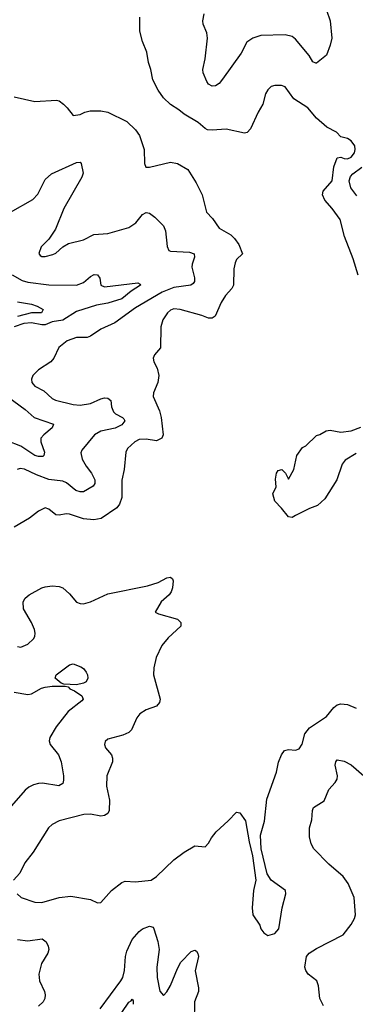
# Model space of a CAD drawing. Header units: inches. Extents: x 1694797 to 1849917, y 907313 to 1017959.
# Tile 251 of 256: x 1782143 to 1784074, y 952056 to 957716. Entities that reach past the tile are written whole.
import ezdxf

# ---------------------------------------------------------------- set-up
doc = ezdxf.new("R2010")
doc.units = ezdxf.units.IN
doc.header["$MEASUREMENT"] = 0
doc.layers.add('B7985', color=7, linetype='Continuous')

msp = doc.modelspace()

# ---------------------------------------------------------------- linework, layer by layer
at = {"layer": 'B7985', "color": 5}
for points, elevation in [([(1784090, 956248.2), (1784061.9, 956341.9), (1784012.7, 956470), (1783986.9, 956566.9), (1783941.6, 956630), (1783898.7, 956678.7), (1783885.7, 956710), (1783888.4, 956730), (1783941, 956790), (1783951.1, 956870), (1783970, 956921.3), (1783990, 956926.2), (1784010, 956918.3), (1784030, 956916.6), (1784050, 956924.8), (1784069.2, 956950), (1784073.5, 956970), (1784070.9, 956990), (1784050, 957019.5), (1784030, 957032.8), (1783990, 957042.7), (1783966, 957070), (1783910, 957097.6), (1783850, 957149.7), (1783800.4, 957210), (1783721.1, 957261), (1783670, 957329.2), (1783650, 957338), (1783610, 957338.4), (1783590, 957331.6), (1783570, 957312.3), (1783558, 957290), (1783542.4, 957230), (1783514.8, 957185.2), (1783471.5, 957088.5), (1783451.8, 957068.2), (1783436.5, 957063.5), (1783330, 957087), (1783250, 957081.1), (1783223.3, 957083.3), (1783209.8, 957089.8), (1783170, 957125.1), (1783090, 957172.7), (1783058.2, 957198.2), (1783010, 957227.6), (1782970, 957267.3), (1782939.7, 957310), (1782908.4, 957370), (1782897.4, 957430), (1782883, 957470), (1782875.1, 957530), (1782849.7, 957590), (1782834.5, 957650), (1782833.6, 957730)], 880), ([(1783908.2, 957770), (1783928.7, 957710), (1783939.6, 957610), (1783930.2, 957569.8), (1783908.6, 957511.4), (1783850, 957466), (1783846.8, 957466.8), (1783830, 957474), (1783808.3, 957510), (1783730, 957603.9), (1783710, 957619.8), (1783670, 957627.9), (1783530, 957625.5), (1783483.8, 957610), (1783450, 957586), (1783416.9, 957523.1), (1783310, 957374.2), (1783290, 957349.7), (1783270, 957336.3), (1783250, 957333.6), (1783230, 957344.5), (1783219.8, 957359.8), (1783198.9, 957410), (1783196.4, 957430), (1783209.8, 957490), (1783224.2, 957610), (1783220.4, 957640.4), (1783198.7, 957690), (1783196.8, 957710), (1783203.9, 957750)], 860), ([(1782110, 957272.7), (1782230, 957246.5), (1782353.8, 957253.8), (1782370, 957248.5), (1782394.9, 957230), (1782416.3, 957210), (1782450, 957166), (1782490, 957170.7), (1782516.6, 957183.4), (1782548.7, 957191.3), (1782610, 957191.6), (1782650, 957183.6), (1782759.5, 957130), (1782810, 957082.3), (1782832.2, 957050), (1782858.2, 956970), (1782861.7, 956890), (1782868.8, 956868.8), (1782888.8, 956868.8), (1783010, 956897.4), (1783050.8, 956890), (1783110, 956855.5), (1783158, 956778), (1783192.2, 956710), (1783218.4, 956610), (1783252.8, 956572.8), (1783290, 956518.4), (1783358.2, 956478.2), (1783378.7, 956458.7), (1783403.9, 956423.9), (1783424.7, 956370), (1783390, 956337.2), (1783382.3, 956317.7), (1783375.6, 956284.4), (1783373.8, 956190), (1783363.2, 956170), (1783327.5, 956130), (1783301.1, 956090), (1783268.4, 956011.6), (1783250, 955999.8), (1783230, 956000.3), (1783190, 956016.2), (1783065.2, 956050), (1783030, 956054.5), (1783010, 956046), (1782992.4, 956030), (1782966.7, 955990), (1782955.3, 955950), (1782953.4, 955830), (1782918, 955790), (1782910.4, 955770), (1782914, 955750), (1782933, 955713), (1782942.8, 955670), (1782936.9, 955630), (1782911.7, 955570), (1782910.3, 955550), (1782947.8, 955467.8), (1782956.5, 955430), (1782968.2, 955330), (1782960.8, 955310), (1782930, 955295.4), (1782870, 955303.9), (1782830, 955302.2), (1782805.3, 955290), (1782763.1, 955250), (1782753.7, 955230), (1782744.6, 955130), (1782730.2, 955069.8), (1782730.2, 954970), (1782716.8, 954930), (1782701.2, 954910), (1782611.4, 954848.6), (1782570, 954840.3), (1782510, 954847), (1782430, 954873.6), (1782410, 954875.8), (1782370, 954867.3), (1782350, 954869.7), (1782310, 954902.4), (1782290, 954909.6), (1782250, 954891.2), (1782199.1, 954850), (1782110, 954798.7)], 880), ([(1782089.7, 956610), (1782218.1, 956681.9), (1782247.2, 956712.8), (1782290, 956796.9), (1782325.7, 956830), (1782470, 956895.3), (1782490, 956897.3), (1782497.3, 956890), (1782507.1, 956832.9), (1782500.5, 956810), (1782396.2, 956630), (1782347.9, 956512.1), (1782310, 956455.1), (1782266.5, 956410), (1782252.7, 956372.7), (1782260.5, 956360.5), (1782270, 956354), (1782290, 956354.3), (1782334.1, 956365.9), (1782350, 956373.7), (1782391.3, 956410), (1782422.9, 956430), (1782510, 956451.1), (1782570, 956481.6), (1782650, 956486.7), (1782770, 956520.6), (1782811.7, 956548.3), (1782850, 956595.3), (1782870, 956606.7), (1782890, 956604.4), (1782921.2, 956581.2), (1782970.3, 956530), (1782981.7, 956501.7), (1782991.5, 956411.5), (1783000.7, 956390), (1783010, 956385.7), (1783119.1, 956379.1), (1783146, 956370), (1783147.9, 956350), (1783134.5, 956310), (1783134.1, 956294.1), (1783148.5, 956231.5), (1783148.4, 956211.6), (1783141.1, 956198.9), (1783126.8, 956190), (1783030, 956176.1), (1782962.3, 956150), (1782810, 956060.2), (1782690, 955973.5), (1782610, 955937.2), (1782550, 955896.4), (1782530, 955888.8), (1782470, 955888.7), (1782415.5, 955870), (1782368.4, 955831.6), (1782338.9, 955770), (1782322, 955750), (1782250, 955703.5), (1782217.8, 955670), (1782210.3, 955650), (1782212.9, 955630), (1782220.3, 955620.3), (1782230.4, 955610), (1782282.5, 955582.5), (1782330, 955539.1), (1782348.3, 955528.3), (1782450, 955504.3), (1782490, 955500.6), (1782550, 955509.4), (1782610, 955535.9), (1782630, 955541.3), (1782650, 955540.3), (1782666.6, 955526.6), (1782671.8, 955490), (1782682.4, 955462.4), (1782694.3, 955450), (1782734.4, 955430), (1782741.6, 955421.6), (1782747.6, 955410), (1782730, 955386.3), (1782691.7, 955368.3), (1782610.4, 955350), (1782572.8, 955330), (1782499.3, 955240.7), (1782494.7, 955225.3), (1782502.2, 955190), (1782524.8, 955150), (1782556.6, 955110), (1782574.6, 955070), (1782575.2, 955050), (1782566.2, 955033.8), (1782510, 955002.3), (1782490, 955001.2), (1782465.7, 955010), (1782412.7, 955052.7), (1782390, 955063.2), (1782310, 955072.8), (1782238.8, 955098.8), (1782170, 955131.6), (1782144.5, 955135.5), (1782128.7, 955130)], 860), ([(1784082.5, 956702.5), (1784048.8, 956748.8), (1784039.1, 956790), (1784045.4, 956814.6), (1784059.1, 956830), (1784112.3, 956867.7)], 860), ([(1782099.7, 956250), (1782156.2, 956216.2), (1782190, 956207.5), (1782310, 956190.9), (1782470, 956189.5), (1782510, 956205.4), (1782550, 956240.2), (1782571.2, 956251.2), (1782590.3, 956250), (1782602.9, 956230), (1782610.2, 956190.2), (1782630, 956180.8), (1782823.4, 956203.4), (1782836.5, 956196.5), (1782837, 956190), (1782783.9, 956156.1), (1782730, 956111.7), (1782650, 956085.9), (1782584.5, 956075.5), (1782470, 956037.5), (1782391.2, 955988.8), (1782330, 955978.5), (1782290, 955962.7), (1782270, 955961.4), (1782210, 955974.1), (1782167.4, 955970), (1782111.2, 955950)], 840), ([(1782130, 956094.4), (1782210, 956079.8), (1782242.4, 956070), (1782277.6, 956050), (1782268.4, 956031.6), (1782210, 956031.3), (1782130, 956009.5)], 820), ([(1782072.1, 955550), (1782174.8, 955474.8), (1782225.5, 955430), (1782337, 955390), (1782330.3, 955370), (1782280.6, 955330), (1782264.8, 955310), (1782263.5, 955290), (1782285.2, 955230), (1782282.3, 955210), (1782275.4, 955204.6), (1782250, 955204.6), (1782230, 955211.5), (1782150, 955264.9), (1782070, 955295.5)], 840), ([(1784078.8, 955221.2), (1784016.1, 955183.9), (1783998.4, 955161.6), (1783967.7, 955070), (1783898.9, 954961.1), (1783856.4, 954923.6), (1783810, 954906.6), (1783730, 954865.2), (1783710, 954854), (1783690, 954858), (1783650, 954908.7), (1783610, 954948.7), (1783599, 954990), (1783618, 955030), (1783615.3, 955075.3), (1783621.2, 955110), (1783630, 955124.7), (1783650.7, 955130.7), (1783672, 955110), (1783690, 955074), (1783719.3, 955130), (1783737.2, 955210), (1783770, 955256), (1783790, 955266), (1783850, 955324.7), (1783870, 955331.3), (1783906.6, 955353.4), (1783930, 955355.5), (1783990, 955344.6), (1784050, 955352.6), (1784106.7, 955373.3)], 880), ([(1782130, 954112), (1782150, 954108.5), (1782190, 954126.7), (1782222.7, 954157.3), (1782229.7, 954170), (1782232.1, 954190), (1782228.4, 954210), (1782210.6, 954250.6), (1782164.7, 954330), (1782162.4, 954370), (1782173.6, 954390), (1782197, 954410), (1782269.4, 954450), (1782290, 954455.8), (1782330, 954462), (1782370, 954457.3), (1782390, 954450.2), (1782430, 954415.3), (1782470, 954368.5), (1782490, 954359.5), (1782510, 954357.6), (1782550, 954368.9), (1782650, 954416.2), (1782877.9, 954462.1), (1782938.9, 954481.1), (1782990, 954506.7), (1783010.8, 954510.8), (1783022, 954502), (1783024.9, 954490), (1783022.3, 954450), (1783013.6, 954426.4), (1783002, 954410), (1782956.4, 954370), (1782922, 954310), (1782940.7, 954300.7), (1783050, 954270.5), (1783070.7, 954250), (1783070, 954229), (1782997.5, 954162.5), (1782961.5, 954118.5), (1782927.2, 954050), (1782914.9, 953990), (1782912, 953950), (1782950.3, 953810), (1782946.4, 953790), (1782930.4, 953770), (1782871, 953749), (1782834.3, 953725.7), (1782816.5, 953703.5), (1782786.6, 953633.4), (1782770, 953617.7), (1782737, 953603), (1782650, 953579.5), (1782633.7, 953566.3), (1782630.7, 953550), (1782637.3, 953530), (1782670.3, 953490.3), (1782677.6, 953470), (1782677, 953450), (1782644.4, 953370), (1782642.4, 953310), (1782659.2, 953230), (1782658, 953170), (1782650, 953152.7), (1782630, 953141.7), (1782610, 953138), (1782550, 953149.8), (1782512.3, 953147.7), (1782370, 953111.2), (1782330, 953089.6), (1782308.5, 953070), (1782219.5, 952930), (1782172.7, 952870), (1782143, 952810), (1782107.3, 952770)], 880), ([(1782110, 953850.2), (1782190, 953837.6), (1782210, 953839.7), (1782267.3, 953872.7), (1782290, 953879.8), (1782330, 953884.7), (1782404.9, 953884.9), (1782421.4, 953881.4), (1782430.5, 953870), (1782458.7, 953858.7), (1782499.5, 953830), (1782508.5, 953810), (1782500.5, 953799.5), (1782420.8, 953739.2), (1782352.3, 953650), (1782315.6, 953590), (1782311.8, 953570), (1782318, 953550), (1782365.3, 953490), (1782381.6, 953450), (1782394.4, 953370), (1782395.2, 953344.8), (1782390, 953324.5), (1782367.9, 953312.1), (1782273.1, 953326.9), (1782250, 953325.5), (1782221.7, 953318.3), (1782195.3, 953304.7), (1782173.8, 953286.2), (1782055.3, 953150)], 860), ([(1782128.2, 952690), (1782150.3, 952670.3), (1782230, 952643.2), (1782270, 952640.2), (1782370, 952669.3), (1782437.1, 952677.1), (1782550, 952658.7), (1782590, 952638.8), (1782610, 952640.7), (1782671.2, 952710), (1782730, 952755.8), (1782750, 952763.7), (1782810, 952759.6), (1782899, 952770), (1782929.3, 952790), (1783030, 952887.3), (1783090, 952930.7), (1783150, 952966), (1783210, 952962), (1783230, 952982), (1783246.3, 953013.7), (1783272.5, 953047.5), (1783342, 953110), (1783390, 953161), (1783410, 953156), (1783442, 953110), (1783463, 952990), (1783483, 952910), (1783500.7, 952770), (1783488, 952710), (1783480.5, 952610), (1783484.9, 952570), (1783524.7, 952510), (1783530.8, 952490), (1783546.8, 952466.8), (1783570, 952451), (1783610, 952462.8), (1783633.2, 952490), (1783652.3, 952610), (1783675.1, 952690), (1783672.7, 952710), (1783589.7, 952769.7), (1783566, 952806), (1783532.3, 952950), (1783529.1, 953029.1), (1783550.9, 953109.1), (1783564.9, 953235.1), (1783619.8, 953390), (1783632.3, 953447.7), (1783649.8, 953490.2), (1783665.8, 953514.2), (1783690, 953521.1), (1783730, 953517.4), (1783750, 953524.9), (1783768.1, 953551.9), (1783784, 953610), (1783810, 953646), (1783908.5, 953710), (1783950, 953762.9), (1783970, 953777.1), (1783990, 953783.2), (1784030, 953779), (1784078, 953758)], 880), ([(1783890, 952047.1), (1783870.7, 952090), (1783862.4, 952162.4), (1783852.6, 952190), (1783803.5, 952230), (1783789.8, 952250), (1783783.1, 952270), (1783793, 952330), (1783807.6, 952350), (1783850, 952377.6), (1784004, 952456), (1784050, 952514.4), (1784069.7, 952550), (1784075.7, 952570), (1784068.2, 952670), (1784033.6, 952750), (1784004.7, 952790), (1783922.4, 952862.4), (1783834.7, 952950), (1783819, 952979), (1783810, 953018), (1783809.7, 953070), (1783824.4, 953115.6), (1783828.3, 953170), (1783833.6, 953186.4), (1783894.8, 953225.2), (1783921, 953290), (1783958.7, 953330), (1783969.7, 953350), (1783970.7, 953370), (1783958.7, 953430), (1783961.1, 953450), (1783970, 953460.3), (1784010, 953453.5), (1784050, 953432), (1784123.2, 953370)], 860), ([(1782606.4, 952030), (1782724.1, 952190), (1782735.4, 952210), (1782746.5, 952250), (1782750.7, 952330), (1782759.4, 952360.6), (1782790.7, 952429.3), (1782830, 952474.4), (1782850, 952490.3), (1782890, 952504.9), (1782910, 952498.8), (1782915.5, 952490), (1782937, 952417), (1782945.4, 952370), (1782930.9, 952270), (1782933.4, 952210), (1782950, 952130.6), (1782970, 952107.3), (1782990, 952128.2), (1783010, 952164.2), (1783050, 952262.4), (1783070, 952297.4), (1783130, 952360.4), (1783150, 952367.7), (1783160.5, 952360.5), (1783168.4, 952348.4), (1783171.4, 952330), (1783151.9, 952248.1), (1783172.4, 952150), (1783171.3, 952128.7), (1783148.3, 952070), (1783145.8, 951954.2)], 860), ([(1782130, 952427.8), (1782190, 952420.2), (1782271.8, 952431.8), (1782295, 952415.1), (1782306.9, 952390), (1782310.2, 952370), (1782304.4, 952350), (1782268.2, 952290), (1782252.2, 952230), (1782255.9, 952190), (1782284.7, 952130), (1782289.1, 952110), (1782287.9, 952090), (1782278.3, 952070), (1782250, 952045.3)], 860), ([(1782730, 952009.3), (1782770, 952068.8), (1782783.8, 952076.2), (1782790, 952085.5), (1782795.4, 952075.4), (1782795.8, 952055.8)], 840)]:
    msp.add_lwpolyline(points, dxfattribs=dict(at, elevation=elevation))
at = {"layer": 'B7985', "color": 5, "elevation": 860}
msp.add_lwpolyline([(1782470, 953892.8), (1782396.9, 953896.9), (1782382, 953902), (1782347.6, 953930), (1782353, 953950), (1782430, 954006.7), (1782450, 954012.4), (1782495.3, 953995.3), (1782510, 953985.5), (1782525.8, 953965.8), (1782533.1, 953950), (1782535.3, 953930), (1782525.3, 953910), (1782510, 953902)], close=True, dxfattribs=at)

doc.saveas('drawing.dxf')
